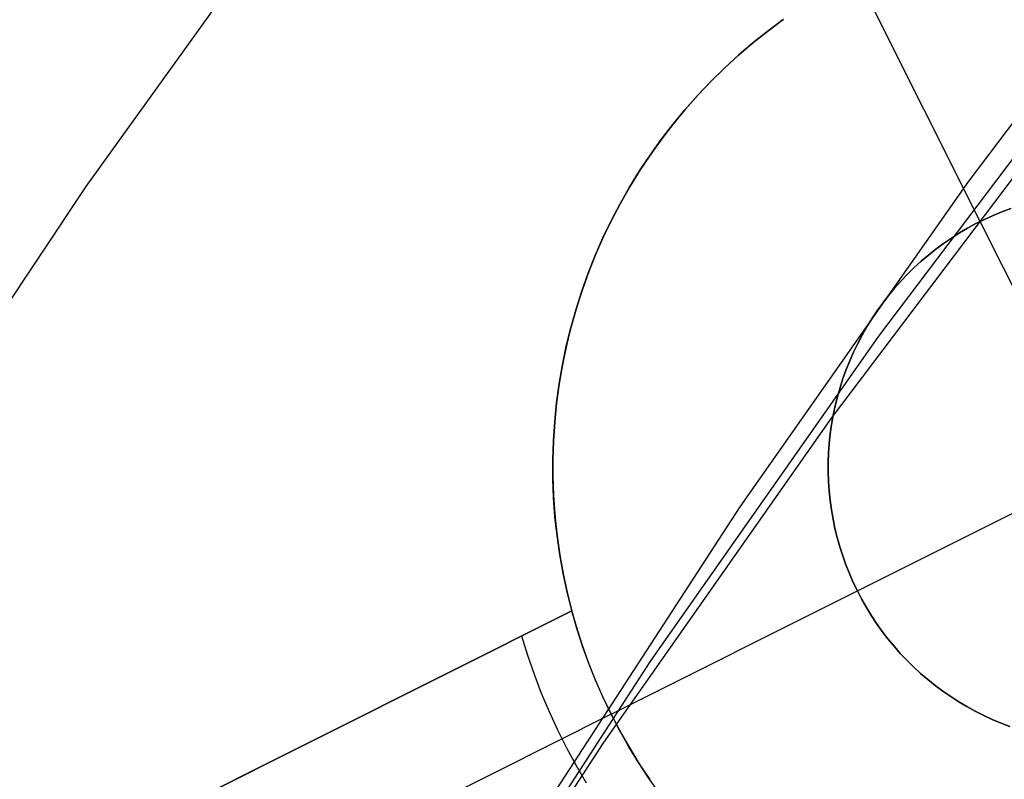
# Model space of a CAD drawing. Header units: millimetres. Extents: x 7986 to 9191, y -11326 to -10283.
# Tile 101 of 256: x 8539.25 to 8543.72, y -10634.63 to -10631.18. Entities that reach past the tile are written whole.
import ezdxf

# ---------------------------------------------------------------- set-up
doc = ezdxf.new("R2010")
doc.units = ezdxf.units.MM
doc.layers.add('color', color=7, linetype='Continuous')

msp = doc.modelspace()

# ---------------------------------------------------------------- linework, layer by layer
at = {"color": 7, "true_color": 0xffffff}
for p, q in [((8544.6406, -10630.4775, 37.1588), (8543.555, -10631.9145, 36.7462)), ((8543.1509, -10632.6145, 40.2473), (8544.2364, -10631.1775, 40.66)), ((8542.9364, -10632.986, 42.1052), (8544.022, -10631.549, 42.5179)), ((8543.555, -10631.9145, 36.7462), (8542.521, -10633.3886, 36.3321)), ((8542.1168, -10634.0886, 39.8333), (8543.1509, -10632.6145, 40.2473)), ((8541.9023, -10634.46, 41.6912), (8542.9364, -10632.986, 42.1052)), ((8542.521, -10633.3886, 36.3321), (8541.5396, -10634.898, 35.9171)), ((8541.1354, -10635.598, 39.4182), (8542.1168, -10634.0886, 39.8333)), ((8540.921, -10635.9694, 41.2761), (8541.9023, -10634.46, 41.6912))]:
    msp.add_line(p, q, dxfattribs=at)
at = {"layer": 'color', "color": 254, "true_color": 0xcad1ee}
for p, q in [((8539.5537, -10631.9348, 2.2594), (8540.752, -10630.2666, 2.2594)), ((8539.5537, -10631.9348, 2.2594), (8540.752, -10630.2666, 2.2594)), ((8539.5537, -10631.9348, 0.2594), (8540.752, -10630.2666, 0.2594)), ((8539.5537, -10631.9348, 1.2594), (8540.752, -10630.2666, 1.2594)), ((8539.5537, -10631.9348, 0.2594), (8540.752, -10630.2666, 0.2594)), ((8543.6111, -10632.0935, -6.2406), (8543.051, -10630.976, -6.2406)), ((8542.6477, -10631.2288, 2.2594), (8542.7173, -10631.1772, 2.2594)), ((8542.6477, -10631.2288, 2.2594), (8542.7173, -10631.1772, 2.2594)), ((8542.7173, -10631.1772, -1.9906), (8542.6477, -10631.2288, -1.9906)), ((8542.7187, -10631.1762, -6.2406), (8542.6493, -10631.2275, -6.2406)), ((8542.7187, -10631.1762, -6.2406), (8542.6493, -10631.2275, -6.2406)), ((8542.5799, -10631.2828, 2.2594), (8542.6477, -10631.2288, 2.2594)), ((8542.5799, -10631.2828, 2.2594), (8542.6477, -10631.2288, 2.2594)), ((8542.6477, -10631.2288, -1.9906), (8542.5799, -10631.2828, -1.9906)), ((8542.6493, -10631.2275, -6.2406), (8542.5818, -10631.2812, -6.2406)), ((8542.6493, -10631.2275, -6.2406), (8542.5818, -10631.2812, -6.2406)), ((8542.514, -10631.3391, 2.2594), (8542.5799, -10631.2828, 2.2594)), ((8542.514, -10631.3391, 2.2594), (8542.5799, -10631.2828, 2.2594)), ((8542.5799, -10631.2828, -1.9906), (8542.514, -10631.3391, -1.9906)), ((8542.5818, -10631.2812, -6.2406), (8542.5161, -10631.3373, -6.2406)), ((8542.5818, -10631.2812, -6.2406), (8542.5161, -10631.3373, -6.2406)), ((8542.4502, -10631.3976, 2.2594), (8542.514, -10631.3391, 2.2594)), ((8542.4502, -10631.3976, 2.2594), (8542.514, -10631.3391, 2.2594)), ((8542.514, -10631.3391, -1.9906), (8542.4502, -10631.3976, -1.9906)), ((8542.5161, -10631.3373, -6.2406), (8542.4524, -10631.3955, -6.2406)), ((8542.5161, -10631.3373, -6.2406), (8542.4524, -10631.3955, -6.2406)), ((8542.3883, -10631.4584, 2.2594), (8542.4502, -10631.3976, 2.2594)), ((8542.3883, -10631.4584, 2.2594), (8542.4502, -10631.3976, 2.2594)), ((8542.4502, -10631.3976, -1.9906), (8542.3883, -10631.4584, -1.9906)), ((8542.4524, -10631.3955, -6.2406), (8542.3908, -10631.4559, -6.2406)), ((8542.4524, -10631.3955, -6.2406), (8542.3908, -10631.4559, -6.2406)), ((8542.3287, -10631.5212, 2.2594), (8542.3883, -10631.4584, 2.2594)), ((8542.3287, -10631.5212, 2.2594), (8542.3883, -10631.4584, 2.2594)), ((8542.3883, -10631.4584, -1.9906), (8542.3287, -10631.5212, -1.9906)), ((8542.3908, -10631.4559, -6.2406), (8542.3313, -10631.5184, -6.2406)), ((8542.3908, -10631.4559, -6.2406), (8542.3313, -10631.5184, -6.2406)), ((8542.2712, -10631.5861, 2.2594), (8542.3287, -10631.5212, 2.2594)), ((8542.2712, -10631.5861, 2.2594), (8542.3287, -10631.5212, 2.2594)), ((8542.3287, -10631.5212, -1.9906), (8542.2712, -10631.5861, -1.9906)), ((8542.3313, -10631.5184, -6.2406), (8542.2739, -10631.5829, -6.2406)), ((8542.3313, -10631.5184, -6.2406), (8542.2739, -10631.5829, -6.2406)), ((8542.216, -10631.6529, 2.2594), (8542.2712, -10631.5861, 2.2594)), ((8542.216, -10631.6529, 2.2594), (8542.2712, -10631.5861, 2.2594)), ((8542.2712, -10631.5861, -1.9906), (8542.216, -10631.6529, -1.9906)), ((8542.2739, -10631.5829, -6.2406), (8542.2189, -10631.6494, -6.2406)), ((8542.2739, -10631.5829, -6.2406), (8542.2189, -10631.6494, -6.2406)), ((8542.1632, -10631.7216, 2.2594), (8542.216, -10631.6529, 2.2594)), ((8542.1632, -10631.7216, 2.2594), (8542.216, -10631.6529, 2.2594)), ((8542.216, -10631.6529, -1.9906), (8542.1632, -10631.7216, -1.9906)), ((8542.2189, -10631.6494, -6.2406), (8542.1661, -10631.7177, -6.2406)), ((8542.2189, -10631.6494, -6.2406), (8542.1661, -10631.7177, -6.2406)), ((8542.1128, -10631.7921, 2.2594), (8542.1632, -10631.7216, 2.2594)), ((8542.1128, -10631.7921, 2.2594), (8542.1632, -10631.7216, 2.2594)), ((8542.1632, -10631.7216, -1.9906), (8542.1128, -10631.7921, -1.9906)), ((8542.1661, -10631.7177, -6.2406), (8542.1158, -10631.7878, -6.2406)), ((8542.1661, -10631.7177, -6.2406), (8542.1158, -10631.7878, -6.2406)), ((8542.0648, -10631.8643, 2.2594), (8542.1128, -10631.7921, 2.2594)), ((8542.0648, -10631.8643, 2.2594), (8542.1128, -10631.7921, 2.2594)), ((8542.1128, -10631.7921, -1.9906), (8542.0648, -10631.8643, -1.9906)), ((8542.1158, -10631.7878, -6.2406), (8542.0679, -10631.8596, -6.2406)), ((8542.1158, -10631.7878, -6.2406), (8542.0679, -10631.8596, -6.2406)), ((8542.0679, -10631.8596, -6.2406), (8542.0225, -10631.933, -6.2406)), ((8542.0679, -10631.8596, -6.2406), (8542.0225, -10631.933, -6.2406)), ((8542.0194, -10631.9382, 2.2594), (8542.0648, -10631.8643, 2.2594)), ((8542.0194, -10631.9382, 2.2594), (8542.0648, -10631.8643, 2.2594)), ((8542.0648, -10631.8643, -1.9906), (8542.0194, -10631.9382, -1.9906)), ((8538.4137, -10633.6435, 2.2594), (8539.5537, -10631.9348, 2.2594)), ((8538.4137, -10633.6435, 2.2594), (8539.5537, -10631.9348, 2.2594)), ((8538.4137, -10633.6435, 0.2594), (8539.5537, -10631.9348, 0.2594)), ((8538.4137, -10633.6435, 1.2594), (8539.5537, -10631.9348, 1.2594)), ((8538.4137, -10633.6435, 0.2594), (8539.5537, -10631.9348, 0.2594)), ((8541.9766, -10632.0135, 2.2594), (8542.0194, -10631.9382, 2.2594)), ((8541.9766, -10632.0135, 2.2594), (8542.0194, -10631.9382, 2.2594)), ((8542.0194, -10631.9382, -1.9906), (8541.9766, -10632.0135, -1.9906)), ((8542.0225, -10631.933, -6.2406), (8541.9797, -10632.0079, -6.2406)), ((8542.0225, -10631.933, -6.2406), (8541.9797, -10632.0079, -6.2406)), ((8541.9364, -10632.0903, 2.2594), (8541.9766, -10632.0135, 2.2594)), ((8541.9364, -10632.0903, 2.2594), (8541.9766, -10632.0135, 2.2594)), ((8541.9766, -10632.0135, -1.9906), (8541.9364, -10632.0903, -1.9906)), ((8541.9797, -10632.0079, -6.2406), (8541.9394, -10632.0843, -6.2406)), ((8541.9797, -10632.0079, -6.2406), (8541.9394, -10632.0843, -6.2406)), ((8543.7095, -10632.0494, -1.2406), (8543.7499, -10632.0341, -1.2406)), ((8543.7095, -10632.0494, -1.2406), (8543.7499, -10632.0341, -1.2406)), ((8543.7499, -10632.0341, -6.2406), (8543.7095, -10632.0494, -6.2406)), ((8543.7095, -10632.0494, -3.7406), (8543.7499, -10632.0341, -3.7406)), ((8543.7499, -10632.0341, -6.2406), (8543.7095, -10632.0494, -6.2406)), ((8541.9394, -10632.0843, -6.2406), (8541.9019, -10632.162, -6.2406)), ((8541.9394, -10632.0843, -6.2406), (8541.9019, -10632.162, -6.2406)), ((8543.5919, -10632.1033, -1.2406), (8543.6304, -10632.084, -1.2406)), ((8543.5919, -10632.1033, -1.2406), (8543.6304, -10632.084, -1.2406)), ((8543.6304, -10632.084, -6.2406), (8543.5919, -10632.1033, -6.2406)), ((8543.5919, -10632.1033, -3.7406), (8543.6304, -10632.084, -3.7406)), ((8543.6304, -10632.084, -6.2406), (8543.5919, -10632.1033, -6.2406)), ((8543.6304, -10632.084, -1.2406), (8543.6697, -10632.066, -1.2406)), ((8543.6304, -10632.084, -1.2406), (8543.6697, -10632.066, -1.2406)), ((8543.6697, -10632.066, -6.2406), (8543.6304, -10632.084, -6.2406)), ((8543.6304, -10632.084, -3.7406), (8543.6697, -10632.066, -3.7406)), ((8543.6697, -10632.066, -6.2406), (8543.6304, -10632.084, -6.2406)), ((8543.6697, -10632.066, -1.2406), (8543.7095, -10632.0494, -1.2406)), ((8543.6697, -10632.066, -1.2406), (8543.7095, -10632.0494, -1.2406)), ((8543.7095, -10632.0494, -6.2406), (8543.6697, -10632.066, -6.2406)), ((8543.6697, -10632.066, -3.7406), (8543.7095, -10632.0494, -3.7406)), ((8543.7095, -10632.0494, -6.2406), (8543.6697, -10632.066, -6.2406)), ((8541.8989, -10632.1684, 2.2594), (8541.9364, -10632.0903, 2.2594)), ((8541.8989, -10632.1684, 2.2594), (8541.9364, -10632.0903, 2.2594)), ((8541.9364, -10632.0903, -1.9906), (8541.8989, -10632.1684, -1.9906)), ((8543.5168, -10632.1459, -1.2406), (8543.554, -10632.124, -1.2406)), ((8543.5168, -10632.1459, -1.2406), (8543.554, -10632.124, -1.2406)), ((8543.554, -10632.124, -6.2406), (8543.5168, -10632.1459, -6.2406)), ((8543.5168, -10632.1459, -3.7406), (8543.554, -10632.124, -3.7406)), ((8543.554, -10632.124, -6.2406), (8543.5168, -10632.1459, -6.2406)), ((8543.554, -10632.124, -1.2406), (8543.5919, -10632.1033, -1.2406)), ((8543.554, -10632.124, -1.2406), (8543.5919, -10632.1033, -1.2406)), ((8543.5919, -10632.1033, -6.2406), (8543.554, -10632.124, -6.2406)), ((8543.554, -10632.124, -3.7406), (8543.5919, -10632.1033, -3.7406)), ((8543.5919, -10632.1033, -6.2406), (8543.554, -10632.124, -6.2406)), ((8544.7312, -10634.3285, -1.2406), (8543.6111, -10632.0935, -1.2406)), ((8543.6111, -10632.0935, -1.2406), (8543.6111, -10632.0935, -6.2406)), ((8541.8641, -10632.2478, 2.2594), (8541.8989, -10632.1684, 2.2594)), ((8541.8641, -10632.2478, 2.2594), (8541.8989, -10632.1684, 2.2594)), ((8541.8989, -10632.1684, -1.9906), (8541.8641, -10632.2478, -1.9906)), ((8541.9019, -10632.162, -6.2406), (8541.867, -10632.2409, -6.2406)), ((8541.9019, -10632.162, -6.2406), (8541.867, -10632.2409, -6.2406)), ((8543.4449, -10632.1936, -1.2406), (8543.4805, -10632.1691, -1.2406)), ((8543.4449, -10632.1936, -1.2406), (8543.4805, -10632.1691, -1.2406)), ((8543.4805, -10632.1691, -6.2406), (8543.4449, -10632.1936, -6.2406)), ((8543.4449, -10632.1936, -3.7406), (8543.4805, -10632.1691, -3.7406)), ((8543.4805, -10632.1691, -6.2406), (8543.4449, -10632.1936, -6.2406)), ((8543.4805, -10632.1691, -1.2406), (8543.5168, -10632.1459, -1.2406)), ((8543.4805, -10632.1691, -1.2406), (8543.5168, -10632.1459, -1.2406)), ((8543.5168, -10632.1459, -6.2406), (8543.4805, -10632.1691, -6.2406)), ((8543.4805, -10632.1691, -3.7406), (8543.5168, -10632.1459, -3.7406)), ((8543.5168, -10632.1459, -6.2406), (8543.4805, -10632.1691, -6.2406)), ((8543.4102, -10632.2193, -1.2406), (8543.4449, -10632.1936, -1.2406)), ((8543.4102, -10632.2193, -1.2406), (8543.4449, -10632.1936, -1.2406)), ((8543.4449, -10632.1936, -6.2406), (8543.4102, -10632.2193, -6.2406)), ((8543.4102, -10632.2193, -3.7406), (8543.4449, -10632.1936, -3.7406)), ((8543.4449, -10632.1936, -6.2406), (8543.4102, -10632.2193, -6.2406)), ((8541.8321, -10632.3284, 2.2594), (8541.8641, -10632.2478, 2.2594)), ((8541.8321, -10632.3284, 2.2594), (8541.8641, -10632.2478, 2.2594)), ((8541.8641, -10632.2478, -1.9906), (8541.8321, -10632.3284, -1.9906)), ((8541.867, -10632.2409, -6.2406), (8541.8349, -10632.321, -6.2406)), ((8541.867, -10632.2409, -6.2406), (8541.8349, -10632.321, -6.2406)), ((8543.3436, -10632.2741, -1.2406), (8543.3764, -10632.2461, -1.2406)), ((8543.3436, -10632.2741, -1.2406), (8543.3764, -10632.2461, -1.2406)), ((8543.3764, -10632.2461, -6.2406), (8543.3436, -10632.2741, -6.2406)), ((8543.3436, -10632.2741, -3.7406), (8543.3764, -10632.2461, -3.7406)), ((8543.3764, -10632.2461, -6.2406), (8543.3436, -10632.2741, -6.2406)), ((8543.3764, -10632.2461, -1.2406), (8543.4102, -10632.2193, -1.2406)), ((8543.3764, -10632.2461, -1.2406), (8543.4102, -10632.2193, -1.2406)), ((8543.4102, -10632.2193, -6.2406), (8543.3764, -10632.2461, -6.2406)), ((8543.3764, -10632.2461, -3.7406), (8543.4102, -10632.2193, -3.7406)), ((8543.4102, -10632.2193, -6.2406), (8543.3764, -10632.2461, -6.2406)), ((8543.2809, -10632.3334, -1.2406), (8543.3118, -10632.3032, -1.2406)), ((8543.2809, -10632.3334, -1.2406), (8543.3118, -10632.3032, -1.2406)), ((8543.3118, -10632.3032, -6.2406), (8543.2809, -10632.3334, -6.2406)), ((8543.2809, -10632.3334, -3.7406), (8543.3118, -10632.3032, -3.7406)), ((8543.3118, -10632.3032, -6.2406), (8543.2809, -10632.3334, -6.2406)), ((8543.3118, -10632.3032, -1.2406), (8543.3436, -10632.2741, -1.2406)), ((8543.3118, -10632.3032, -1.2406), (8543.3436, -10632.2741, -1.2406)), ((8543.3436, -10632.2741, -6.2406), (8543.3118, -10632.3032, -6.2406)), ((8543.3118, -10632.3032, -3.7406), (8543.3436, -10632.2741, -3.7406)), ((8543.3436, -10632.2741, -6.2406), (8543.3118, -10632.3032, -6.2406)), ((8541.8029, -10632.41, 2.2594), (8541.8321, -10632.3284, 2.2594)), ((8541.8029, -10632.41, 2.2594), (8541.8321, -10632.3284, 2.2594)), ((8541.8321, -10632.3284, -1.9906), (8541.8029, -10632.41, -1.9906)), ((8541.8349, -10632.321, -6.2406), (8541.8056, -10632.4022, -6.2406)), ((8541.8349, -10632.321, -6.2406), (8541.8056, -10632.4022, -6.2406)), ((8543.2512, -10632.3647, -1.2406), (8543.2809, -10632.3334, -1.2406)), ((8543.2512, -10632.3647, -1.2406), (8543.2809, -10632.3334, -1.2406)), ((8543.2809, -10632.3334, -6.2406), (8543.2512, -10632.3647, -6.2406)), ((8543.2512, -10632.3647, -3.7406), (8543.2809, -10632.3334, -3.7406)), ((8543.2809, -10632.3334, -6.2406), (8543.2512, -10632.3647, -6.2406)), ((8543.195, -10632.4302, -1.2406), (8543.2225, -10632.397, -1.2406)), ((8543.195, -10632.4302, -1.2406), (8543.2225, -10632.397, -1.2406)), ((8543.2225, -10632.397, -6.2406), (8543.195, -10632.4302, -6.2406)), ((8543.195, -10632.4302, -3.7406), (8543.2225, -10632.397, -3.7406)), ((8543.2225, -10632.397, -6.2406), (8543.195, -10632.4302, -6.2406)), ((8543.2225, -10632.397, -1.2406), (8543.2512, -10632.3647, -1.2406)), ((8543.2225, -10632.397, -1.2406), (8543.2512, -10632.3647, -1.2406)), ((8543.2512, -10632.3647, -6.2406), (8543.2225, -10632.397, -6.2406)), ((8543.2225, -10632.397, -3.7406), (8543.2512, -10632.3647, -3.7406)), ((8543.2512, -10632.3647, -6.2406), (8543.2225, -10632.397, -6.2406)), ((8541.7766, -10632.4925, 2.2594), (8541.8029, -10632.41, 2.2594)), ((8541.7766, -10632.4925, 2.2594), (8541.8029, -10632.41, 2.2594)), ((8541.8029, -10632.41, -1.9906), (8541.7766, -10632.4925, -1.9906)), ((8541.8056, -10632.4022, -6.2406), (8541.7791, -10632.4843, -6.2406)), ((8541.8056, -10632.4022, -6.2406), (8541.7791, -10632.4843, -6.2406)), ((8543.1686, -10632.4643, -1.2406), (8543.195, -10632.4302, -1.2406)), ((8543.1686, -10632.4643, -1.2406), (8543.195, -10632.4302, -1.2406)), ((8543.195, -10632.4302, -6.2406), (8543.1686, -10632.4643, -6.2406)), ((8543.1686, -10632.4643, -3.7406), (8543.195, -10632.4302, -3.7406)), ((8543.195, -10632.4302, -6.2406), (8543.1686, -10632.4643, -6.2406)), ((8541.7791, -10632.4843, -6.2406), (8541.7554, -10632.5673, -6.2406)), ((8541.7791, -10632.4843, -6.2406), (8541.7554, -10632.5673, -6.2406)), ((8543.1435, -10632.4994, -1.2406), (8543.1686, -10632.4643, -1.2406)), ((8543.1435, -10632.4994, -1.2406), (8543.1686, -10632.4643, -1.2406)), ((8543.1686, -10632.4643, -6.2406), (8543.1435, -10632.4994, -6.2406)), ((8543.1435, -10632.4994, -3.7406), (8543.1686, -10632.4643, -3.7406)), ((8543.1686, -10632.4643, -6.2406), (8543.1435, -10632.4994, -6.2406)), ((8541.7531, -10632.576, 2.2594), (8541.7766, -10632.4925, 2.2594)), ((8541.7531, -10632.576, 2.2594), (8541.7766, -10632.4925, 2.2594)), ((8541.7766, -10632.4925, -1.9906), (8541.7531, -10632.576, -1.9906)), ((8543.1195, -10632.5353, -1.2406), (8543.1435, -10632.4994, -1.2406)), ((8543.1195, -10632.5353, -1.2406), (8543.1435, -10632.4994, -1.2406)), ((8543.1435, -10632.4994, -6.2406), (8543.1195, -10632.5353, -6.2406)), ((8543.1195, -10632.5353, -3.7406), (8543.1435, -10632.4994, -3.7406)), ((8543.1435, -10632.4994, -6.2406), (8543.1195, -10632.5353, -6.2406)), ((8541.7326, -10632.6602, 2.2594), (8541.7531, -10632.576, 2.2594)), ((8541.7326, -10632.6602, 2.2594), (8541.7531, -10632.576, 2.2594)), ((8541.7531, -10632.576, -1.9906), (8541.7326, -10632.6602, -1.9906)), ((8541.7554, -10632.5673, -6.2406), (8541.7346, -10632.6511, -6.2406)), ((8541.7554, -10632.5673, -6.2406), (8541.7346, -10632.6511, -6.2406)), ((8543.0754, -10632.6094, -1.2406), (8543.0968, -10632.572, -1.2406)), ((8543.0754, -10632.6094, -1.2406), (8543.0968, -10632.572, -1.2406)), ((8543.0968, -10632.572, -6.2406), (8543.0754, -10632.6094, -6.2406)), ((8543.0754, -10632.6094, -3.7406), (8543.0968, -10632.572, -3.7406)), ((8543.0968, -10632.572, -6.2406), (8543.0754, -10632.6094, -6.2406)), ((8543.0968, -10632.572, -1.2406), (8543.1195, -10632.5353, -1.2406)), ((8543.0968, -10632.572, -1.2406), (8543.1195, -10632.5353, -1.2406)), ((8543.1195, -10632.5353, -6.2406), (8543.0968, -10632.572, -6.2406)), ((8543.0968, -10632.572, -3.7406), (8543.1195, -10632.5353, -3.7406)), ((8543.1195, -10632.5353, -6.2406), (8543.0968, -10632.572, -6.2406)), ((8543.0553, -10632.6476, -1.2406), (8543.0754, -10632.6094, -1.2406)), ((8543.0553, -10632.6476, -1.2406), (8543.0754, -10632.6094, -1.2406)), ((8543.0754, -10632.6094, -6.2406), (8543.0553, -10632.6476, -6.2406)), ((8543.0553, -10632.6476, -3.7406), (8543.0754, -10632.6094, -3.7406)), ((8543.0754, -10632.6094, -6.2406), (8543.0553, -10632.6476, -6.2406)), ((8541.7149, -10632.745, 2.2594), (8541.7326, -10632.6602, 2.2594)), ((8541.7149, -10632.745, 2.2594), (8541.7326, -10632.6602, 2.2594)), ((8541.7326, -10632.6602, -1.9906), (8541.7149, -10632.745, -1.9906)), ((8541.7346, -10632.6511, -6.2406), (8541.7168, -10632.7355, -6.2406)), ((8541.7346, -10632.6511, -6.2406), (8541.7168, -10632.7355, -6.2406)), ((8543.0365, -10632.6865, -1.2406), (8543.0553, -10632.6476, -1.2406)), ((8543.0365, -10632.6865, -1.2406), (8543.0553, -10632.6476, -1.2406)), ((8543.0553, -10632.6476, -6.2406), (8543.0365, -10632.6865, -6.2406)), ((8543.0365, -10632.6865, -3.7406), (8543.0553, -10632.6476, -3.7406)), ((8543.0553, -10632.6476, -6.2406), (8543.0365, -10632.6865, -6.2406)), ((8543.0536, -10633.771, -1.2406), (8545.2886, -10632.6509, -1.2406)), ((8543.0191, -10632.7259, -1.2406), (8543.0365, -10632.6865, -1.2406)), ((8543.0191, -10632.7259, -1.2406), (8543.0365, -10632.6865, -1.2406)), ((8543.0365, -10632.6865, -6.2406), (8543.0191, -10632.7259, -6.2406)), ((8543.0191, -10632.7259, -3.7406), (8543.0365, -10632.6865, -3.7406)), ((8543.0365, -10632.6865, -6.2406), (8543.0191, -10632.7259, -6.2406)), ((8541.7003, -10632.8304, 2.2594), (8541.7149, -10632.745, 2.2594)), ((8541.7003, -10632.8304, 2.2594), (8541.7149, -10632.745, 2.2594)), ((8541.7149, -10632.745, -1.9906), (8541.7003, -10632.8304, -1.9906)), ((8541.7168, -10632.7355, -6.2406), (8541.7018, -10632.8205, -6.2406)), ((8541.7168, -10632.7355, -6.2406), (8541.7018, -10632.8205, -6.2406)), ((8543.003, -10632.766, -1.2406), (8543.0191, -10632.7259, -1.2406)), ((8543.003, -10632.766, -1.2406), (8543.0191, -10632.7259, -1.2406)), ((8543.0191, -10632.7259, -6.2406), (8543.003, -10632.766, -6.2406)), ((8543.003, -10632.766, -3.7406), (8543.0191, -10632.7259, -3.7406)), ((8543.0191, -10632.7259, -6.2406), (8543.003, -10632.766, -6.2406)), ((8542.9884, -10632.8066, -1.2406), (8543.003, -10632.766, -1.2406)), ((8542.9884, -10632.8066, -1.2406), (8543.003, -10632.766, -1.2406)), ((8543.003, -10632.766, -6.2406), (8542.9884, -10632.8066, -6.2406)), ((8542.9884, -10632.8066, -3.7406), (8543.003, -10632.766, -3.7406)), ((8543.003, -10632.766, -6.2406), (8542.9884, -10632.8066, -6.2406)), ((8541.6886, -10632.9163, 2.2594), (8541.7003, -10632.8304, 2.2594)), ((8541.6886, -10632.9163, 2.2594), (8541.7003, -10632.8304, 2.2594)), ((8541.7003, -10632.8304, -1.9906), (8541.6886, -10632.9163, -1.9906)), ((8541.7018, -10632.8205, -6.2406), (8541.6898, -10632.906, -6.2406)), ((8541.7018, -10632.8205, -6.2406), (8541.6898, -10632.906, -6.2406)), ((8542.9751, -10632.8477, -1.2406), (8542.9884, -10632.8066, -1.2406)), ((8542.9751, -10632.8477, -1.2406), (8542.9884, -10632.8066, -1.2406)), ((8542.9884, -10632.8066, -6.2406), (8542.9751, -10632.8477, -6.2406)), ((8542.9751, -10632.8477, -3.7406), (8542.9884, -10632.8066, -3.7406)), ((8542.9884, -10632.8066, -6.2406), (8542.9751, -10632.8477, -6.2406)), ((8542.9529, -10632.931, -1.2406), (8542.9633, -10632.8891, -1.2406)), ((8542.9529, -10632.931, -1.2406), (8542.9633, -10632.8891, -1.2406)), ((8542.9633, -10632.8891, -6.2406), (8542.9529, -10632.931, -6.2406)), ((8542.9529, -10632.931, -3.7406), (8542.9633, -10632.8891, -3.7406)), ((8542.9633, -10632.8891, -6.2406), (8542.9529, -10632.931, -6.2406)), ((8542.9633, -10632.8891, -1.2406), (8542.9751, -10632.8477, -1.2406)), ((8542.9633, -10632.8891, -1.2406), (8542.9751, -10632.8477, -1.2406)), ((8542.9751, -10632.8477, -6.2406), (8542.9633, -10632.8891, -6.2406)), ((8542.9633, -10632.8891, -3.7406), (8542.9751, -10632.8477, -3.7406)), ((8542.9751, -10632.8477, -6.2406), (8542.9633, -10632.8891, -6.2406)), ((8541.6798, -10633.0026, 2.2594), (8541.6886, -10632.9163, 2.2594)), ((8541.6798, -10633.0026, 2.2594), (8541.6886, -10632.9163, 2.2594)), ((8541.6886, -10632.9163, -1.9906), (8541.6798, -10633.0026, -1.9906)), ((8541.6898, -10632.906, -6.2406), (8541.6808, -10632.9918, -6.2406)), ((8541.6898, -10632.906, -6.2406), (8541.6808, -10632.9918, -6.2406)), ((8542.9439, -10632.9732, -1.2406), (8542.9529, -10632.931, -1.2406)), ((8542.9439, -10632.9732, -1.2406), (8542.9529, -10632.931, -1.2406)), ((8542.9529, -10632.931, -6.2406), (8542.9439, -10632.9732, -6.2406)), ((8542.9439, -10632.9732, -3.7406), (8542.9529, -10632.931, -3.7406)), ((8542.9529, -10632.931, -6.2406), (8542.9439, -10632.9732, -6.2406)), ((8542.9365, -10633.0157, -1.2406), (8542.9439, -10632.9732, -1.2406)), ((8542.9365, -10633.0157, -1.2406), (8542.9439, -10632.9732, -1.2406)), ((8542.9439, -10632.9732, -6.2406), (8542.9365, -10633.0157, -6.2406)), ((8542.9365, -10633.0157, -3.7406), (8542.9439, -10632.9732, -3.7406)), ((8542.9439, -10632.9732, -6.2406), (8542.9365, -10633.0157, -6.2406)), ((8541.6741, -10633.089, 2.2594), (8541.6798, -10633.0026, 2.2594)), ((8541.6741, -10633.089, 2.2594), (8541.6798, -10633.0026, 2.2594)), ((8541.6798, -10633.0026, -1.9906), (8541.6741, -10633.089, -1.9906)), ((8541.6808, -10632.9918, -6.2406), (8541.6747, -10633.0779, -6.2406)), ((8541.6808, -10632.9918, -6.2406), (8541.6747, -10633.0779, -6.2406)), ((8542.9305, -10633.0585, -1.2406), (8542.9365, -10633.0157, -1.2406)), ((8542.9305, -10633.0585, -1.2406), (8542.9365, -10633.0157, -1.2406)), ((8542.9365, -10633.0157, -6.2406), (8542.9305, -10633.0585, -6.2406)), ((8542.9305, -10633.0585, -3.7406), (8542.9365, -10633.0157, -3.7406)), ((8542.9365, -10633.0157, -6.2406), (8542.9305, -10633.0585, -6.2406)), ((8542.9259, -10633.1014, -1.2406), (8542.9305, -10633.0585, -1.2406)), ((8542.9259, -10633.1014, -1.2406), (8542.9305, -10633.0585, -1.2406)), ((8542.9305, -10633.0585, -6.2406), (8542.9259, -10633.1014, -6.2406)), ((8542.9259, -10633.1014, -3.7406), (8542.9305, -10633.0585, -3.7406)), ((8542.9305, -10633.0585, -6.2406), (8542.9259, -10633.1014, -6.2406)), ((8541.6714, -10633.1757, 2.2594), (8541.6741, -10633.089, 2.2594)), ((8541.6714, -10633.1757, 2.2594), (8541.6741, -10633.089, 2.2594)), ((8541.6741, -10633.089, -1.9906), (8541.6714, -10633.1757, -1.9906)), ((8541.6747, -10633.0779, -6.2406), (8541.6716, -10633.1641, -6.2406)), ((8541.6747, -10633.0779, -6.2406), (8541.6716, -10633.1641, -6.2406)), ((8542.9229, -10633.1444, -1.2406), (8542.9259, -10633.1014, -1.2406)), ((8542.9229, -10633.1444, -1.2406), (8542.9259, -10633.1014, -1.2406)), ((8542.9259, -10633.1014, -6.2406), (8542.9229, -10633.1444, -6.2406)), ((8542.9229, -10633.1444, -3.7406), (8542.9259, -10633.1014, -3.7406)), ((8542.9259, -10633.1014, -6.2406), (8542.9229, -10633.1444, -6.2406)), ((8542.9213, -10633.1876, -1.2406), (8542.9229, -10633.1444, -1.2406)), ((8542.9213, -10633.1876, -1.2406), (8542.9229, -10633.1444, -1.2406)), ((8542.9229, -10633.1444, -6.2406), (8542.9213, -10633.1876, -6.2406)), ((8542.9213, -10633.1876, -3.7406), (8542.9229, -10633.1444, -3.7406)), ((8542.9229, -10633.1444, -6.2406), (8542.9213, -10633.1876, -6.2406)), ((8541.6716, -10633.1641, -6.2406), (8541.6714, -10633.2504, -6.2406)), ((8541.6716, -10633.1641, -6.2406), (8541.6714, -10633.2504, -6.2406)), ((8541.6717, -10633.2623, 2.2594), (8541.6714, -10633.1757, 2.2594)), ((8541.6717, -10633.2623, 2.2594), (8541.6714, -10633.1757, 2.2594)), ((8541.6714, -10633.1757, -1.9906), (8541.6717, -10633.2623, -1.9906)), ((8542.9213, -10633.2307, -1.2406), (8542.9213, -10633.1876, -1.2406)), ((8542.9213, -10633.2307, -1.2406), (8542.9213, -10633.1876, -1.2406)), ((8542.9213, -10633.1876, -6.2406), (8542.9213, -10633.2307, -6.2406)), ((8542.9213, -10633.2307, -3.7406), (8542.9213, -10633.1876, -3.7406)), ((8542.9213, -10633.1876, -6.2406), (8542.9213, -10633.2307, -6.2406)), ((8542.9227, -10633.2738, -1.2406), (8542.9213, -10633.2307, -1.2406)), ((8542.9227, -10633.2738, -1.2406), (8542.9213, -10633.2307, -1.2406)), ((8542.9213, -10633.2307, -6.2406), (8542.9227, -10633.2738, -6.2406)), ((8542.9227, -10633.2738, -3.7406), (8542.9213, -10633.2307, -3.7406)), ((8542.9213, -10633.2307, -6.2406), (8542.9227, -10633.2738, -6.2406)), ((8541.6714, -10633.2504, -6.2406), (8541.6743, -10633.3367, -6.2406)), ((8541.6714, -10633.2504, -6.2406), (8541.6743, -10633.3367, -6.2406)), ((8541.6749, -10633.3489, 2.2594), (8541.6717, -10633.2623, 2.2594)), ((8541.6749, -10633.3489, 2.2594), (8541.6717, -10633.2623, 2.2594)), ((8541.6717, -10633.2623, -1.9906), (8541.6749, -10633.3489, -1.9906)), ((8542.9256, -10633.3169, -1.2406), (8542.9227, -10633.2738, -1.2406)), ((8542.9256, -10633.3169, -1.2406), (8542.9227, -10633.2738, -1.2406)), ((8542.9227, -10633.2738, -6.2406), (8542.9256, -10633.3169, -6.2406)), ((8542.9256, -10633.3169, -3.7406), (8542.9227, -10633.2738, -3.7406)), ((8542.9227, -10633.2738, -6.2406), (8542.9256, -10633.3169, -6.2406)), ((8542.93, -10633.3598, -1.2406), (8542.9256, -10633.3169, -1.2406)), ((8542.93, -10633.3598, -1.2406), (8542.9256, -10633.3169, -1.2406)), ((8542.9256, -10633.3169, -6.2406), (8542.93, -10633.3598, -6.2406)), ((8542.93, -10633.3598, -3.7406), (8542.9256, -10633.3169, -3.7406)), ((8542.9256, -10633.3169, -6.2406), (8542.93, -10633.3598, -6.2406)), ((8541.6743, -10633.3367, -6.2406), (8541.6801, -10633.4228, -6.2406)), ((8541.6743, -10633.3367, -6.2406), (8541.6801, -10633.4228, -6.2406)), ((8541.6812, -10633.4354, 2.2594), (8541.6749, -10633.3489, 2.2594)), ((8541.6812, -10633.4354, 2.2594), (8541.6749, -10633.3489, 2.2594)), ((8541.6749, -10633.3489, -1.9906), (8541.6812, -10633.4354, -1.9906)), ((8542.9359, -10633.4026, -1.2406), (8542.93, -10633.3598, -1.2406)), ((8542.9359, -10633.4026, -1.2406), (8542.93, -10633.3598, -1.2406)), ((8542.93, -10633.3598, -6.2406), (8542.9359, -10633.4026, -6.2406)), ((8542.9359, -10633.4026, -3.7406), (8542.93, -10633.3598, -3.7406)), ((8542.93, -10633.3598, -6.2406), (8542.9359, -10633.4026, -6.2406)), ((8541.6801, -10633.4228, -6.2406), (8541.6889, -10633.5087, -6.2406)), ((8541.6801, -10633.4228, -6.2406), (8541.6889, -10633.5087, -6.2406)), ((8542.9432, -10633.4451, -1.2406), (8542.9359, -10633.4026, -1.2406)), ((8542.9432, -10633.4451, -1.2406), (8542.9359, -10633.4026, -1.2406)), ((8542.9359, -10633.4026, -6.2406), (8542.9432, -10633.4451, -6.2406)), ((8542.9432, -10633.4451, -3.7406), (8542.9359, -10633.4026, -3.7406)), ((8542.9359, -10633.4026, -6.2406), (8542.9432, -10633.4451, -6.2406)), ((8541.6905, -10633.5215, 2.2594), (8541.6812, -10633.4354, 2.2594)), ((8541.6905, -10633.5215, 2.2594), (8541.6812, -10633.4354, 2.2594)), ((8541.6812, -10633.4354, -1.9906), (8541.6905, -10633.5215, -1.9906)), ((8542.9521, -10633.4873, -1.2406), (8542.9432, -10633.4451, -1.2406)), ((8542.9521, -10633.4873, -1.2406), (8542.9432, -10633.4451, -1.2406)), ((8542.9432, -10633.4451, -6.2406), (8542.9521, -10633.4873, -6.2406)), ((8542.9521, -10633.4873, -3.7406), (8542.9432, -10633.4451, -3.7406)), ((8542.9432, -10633.4451, -6.2406), (8542.9521, -10633.4873, -6.2406)), ((8541.6889, -10633.5087, -6.2406), (8541.7007, -10633.5942, -6.2406)), ((8541.6889, -10633.5087, -6.2406), (8541.7007, -10633.5942, -6.2406)), ((8542.9623, -10633.5292, -1.2406), (8542.9521, -10633.4873, -1.2406)), ((8542.9623, -10633.5292, -1.2406), (8542.9521, -10633.4873, -1.2406)), ((8542.9521, -10633.4873, -6.2406), (8542.9623, -10633.5292, -6.2406)), ((8542.9623, -10633.5292, -3.7406), (8542.9521, -10633.4873, -3.7406)), ((8542.9521, -10633.4873, -6.2406), (8542.9623, -10633.5292, -6.2406)), ((8541.7027, -10633.6073, 2.2594), (8541.6905, -10633.5215, 2.2594)), ((8541.7027, -10633.6073, 2.2594), (8541.6905, -10633.5215, 2.2594)), ((8541.6905, -10633.5215, -1.9906), (8541.7027, -10633.6073, -1.9906)), ((8542.974, -10633.5708, -1.2406), (8542.9623, -10633.5292, -1.2406)), ((8542.974, -10633.5708, -1.2406), (8542.9623, -10633.5292, -1.2406)), ((8542.9623, -10633.5292, -6.2406), (8542.974, -10633.5708, -6.2406)), ((8542.974, -10633.5708, -3.7406), (8542.9623, -10633.5292, -3.7406)), ((8542.9623, -10633.5292, -6.2406), (8542.974, -10633.5708, -6.2406)), ((8541.7007, -10633.5942, -6.2406), (8541.7154, -10633.6792, -6.2406)), ((8541.7007, -10633.5942, -6.2406), (8541.7154, -10633.6792, -6.2406)), ((8542.9872, -10633.6119, -1.2406), (8542.974, -10633.5708, -1.2406)), ((8542.9872, -10633.6119, -1.2406), (8542.974, -10633.5708, -1.2406)), ((8542.974, -10633.5708, -6.2406), (8542.9872, -10633.6119, -6.2406)), ((8542.9872, -10633.6119, -3.7406), (8542.974, -10633.5708, -3.7406)), ((8542.974, -10633.5708, -6.2406), (8542.9872, -10633.6119, -6.2406)), ((8541.718, -10633.6927, 2.2594), (8541.7027, -10633.6073, 2.2594)), ((8541.718, -10633.6927, 2.2594), (8541.7027, -10633.6073, 2.2594)), ((8541.7027, -10633.6073, -1.9906), (8541.718, -10633.6927, -1.9906)), ((8543.0017, -10633.6525, -1.2406), (8542.9872, -10633.6119, -1.2406)), ((8543.0017, -10633.6525, -1.2406), (8542.9872, -10633.6119, -1.2406)), ((8542.9872, -10633.6119, -6.2406), (8543.0017, -10633.6525, -6.2406)), ((8543.0017, -10633.6525, -3.7406), (8542.9872, -10633.6119, -3.7406)), ((8542.9872, -10633.6119, -6.2406), (8543.0017, -10633.6525, -6.2406)), ((8541.7154, -10633.6792, -6.2406), (8541.733, -10633.7637, -6.2406)), ((8541.7154, -10633.6792, -6.2406), (8541.733, -10633.7637, -6.2406)), ((8541.7361, -10633.7774, 2.2594), (8541.718, -10633.6927, 2.2594)), ((8541.7361, -10633.7774, 2.2594), (8541.718, -10633.6927, 2.2594)), ((8541.718, -10633.6927, -1.9906), (8541.7361, -10633.7774, -1.9906)), ((8543.0176, -10633.6926, -1.2406), (8543.0017, -10633.6525, -1.2406)), ((8543.0176, -10633.6926, -1.2406), (8543.0017, -10633.6525, -1.2406)), ((8543.0017, -10633.6525, -6.2406), (8543.0176, -10633.6926, -6.2406)), ((8543.0176, -10633.6926, -3.7406), (8543.0017, -10633.6525, -3.7406)), ((8543.0017, -10633.6525, -6.2406), (8543.0176, -10633.6926, -6.2406)), ((8543.035, -10633.7321, -1.2406), (8543.0176, -10633.6926, -1.2406)), ((8543.035, -10633.7321, -1.2406), (8543.0176, -10633.6926, -1.2406)), ((8543.0176, -10633.6926, -6.2406), (8543.035, -10633.7321, -6.2406)), ((8543.035, -10633.7321, -3.7406), (8543.0176, -10633.6926, -3.7406)), ((8543.0176, -10633.6926, -6.2406), (8543.035, -10633.7321, -6.2406)), ((8543.0536, -10633.771, -1.2406), (8543.035, -10633.7321, -1.2406)), ((8543.0536, -10633.771, -1.2406), (8543.035, -10633.7321, -1.2406)), ((8543.035, -10633.7321, -6.2406), (8543.0536, -10633.771, -6.2406)), ((8543.0536, -10633.771, -3.7406), (8543.035, -10633.7321, -3.7406)), ((8543.035, -10633.7321, -6.2406), (8543.0536, -10633.771, -6.2406)), ((8541.733, -10633.7637, -6.2406), (8541.7535, -10633.8475, -6.2406)), ((8541.733, -10633.7637, -6.2406), (8541.7535, -10633.8475, -6.2406)), ((8541.7572, -10633.8615, 2.2594), (8541.7361, -10633.7774, 2.2594)), ((8541.7572, -10633.8615, 2.2594), (8541.7361, -10633.7774, 2.2594)), ((8541.7361, -10633.7774, -1.9906), (8541.7572, -10633.8615, -1.9906)), ((8541.9361, -10634.3311, -6.2406), (8543.0536, -10633.771, -6.2406)), ((8543.0736, -10633.8093, -1.2406), (8543.0536, -10633.771, -1.2406)), ((8543.0536, -10633.771, -1.2406), (8543.0536, -10633.771, -6.2406)), ((8543.0536, -10633.771, -6.2406), (8543.0736, -10633.8093, -6.2406)), ((8543.0736, -10633.8093, -1.2406), (8543.0536, -10633.771, -1.2406)), ((8543.0536, -10633.771, -6.2406), (8543.0736, -10633.8093, -6.2406)), ((8543.0536, -10633.771, -1.2406), (8543.0536, -10633.771, -6.2406)), ((8543.0736, -10633.8093, -3.7406), (8543.0536, -10633.771, -3.7406)), ((8543.0949, -10633.8468, -1.2406), (8543.0736, -10633.8093, -1.2406)), ((8543.0736, -10633.8093, -6.2406), (8543.0949, -10633.8468, -6.2406)), ((8543.0949, -10633.8468, -1.2406), (8543.0736, -10633.8093, -1.2406)), ((8543.0736, -10633.8093, -6.2406), (8543.0949, -10633.8468, -6.2406)), ((8543.0949, -10633.8468, -3.7406), (8543.0736, -10633.8093, -3.7406)), ((8539.4995, -10634.993, 0.7594), (8541.7572, -10633.8615, -3.5707)), ((8541.7572, -10633.8615, 2.2594), (8539.4995, -10634.993, 2.2594)), ((8539.4995, -10634.993, 0.7594), (8541.7572, -10633.8615, -3.5707)), ((8541.7572, -10633.8615, 2.2594), (8539.4995, -10634.993, 2.2594)), ((8540.2339, -10634.6249, -0.6557), (8541.7572, -10633.8615, -0.6557)), ((8541.7535, -10633.8475, -6.2406), (8541.7769, -10633.9306, -6.2406)), ((8541.7535, -10633.8475, -6.2406), (8541.7769, -10633.9306, -6.2406)), ((8541.7804, -10633.9421, -3.5707), (8541.7572, -10633.8615, -3.5707)), ((8541.7572, -10633.8615, -3.5707), (8541.7572, -10633.8615, 2.2594)), ((8541.7804, -10633.9421, -3.5707), (8541.7572, -10633.8615, -3.5707)), ((8541.7572, -10633.8615, -3.5707), (8541.7572, -10633.8615, 2.2594)), ((8543.1175, -10633.8836, -1.2406), (8543.0949, -10633.8468, -1.2406)), ((8543.0949, -10633.8468, -6.2406), (8543.1175, -10633.8836, -6.2406)), ((8543.1175, -10633.8836, -1.2406), (8543.0949, -10633.8468, -1.2406)), ((8543.0949, -10633.8468, -6.2406), (8543.1175, -10633.8836, -6.2406)), ((8543.1175, -10633.8836, -3.7406), (8543.0949, -10633.8468, -3.7406)), ((8543.1413, -10633.9195, -1.2406), (8543.1175, -10633.8836, -1.2406)), ((8543.1175, -10633.8836, -6.2406), (8543.1413, -10633.9195, -6.2406)), ((8543.1413, -10633.9195, -1.2406), (8543.1175, -10633.8836, -1.2406)), ((8543.1175, -10633.8836, -6.2406), (8543.1413, -10633.9195, -6.2406)), ((8543.1413, -10633.9195, -3.7406), (8543.1175, -10633.8836, -3.7406)), ((8541.7769, -10633.9306, -6.2406), (8541.8032, -10634.0128, -6.2406)), ((8541.7769, -10633.9306, -6.2406), (8541.8032, -10634.0128, -6.2406)), ((8541.8063, -10634.0219, -3.5707), (8541.7804, -10633.9421, -3.5707)), ((8541.8063, -10634.0219, -3.5707), (8541.7804, -10633.9421, -3.5707)), ((8543.1664, -10633.9547, -1.2406), (8543.1413, -10633.9195, -1.2406)), ((8543.1413, -10633.9195, -6.2406), (8543.1664, -10633.9547, -6.2406)), ((8543.1664, -10633.9547, -1.2406), (8543.1413, -10633.9195, -1.2406)), ((8543.1413, -10633.9195, -6.2406), (8543.1664, -10633.9547, -6.2406)), ((8543.1664, -10633.9547, -3.7406), (8543.1413, -10633.9195, -3.7406)), ((8543.1927, -10633.9889, -1.2406), (8543.1664, -10633.9547, -1.2406)), ((8543.1664, -10633.9547, -6.2406), (8543.1927, -10633.9889, -6.2406)), ((8543.1927, -10633.9889, -1.2406), (8543.1664, -10633.9547, -1.2406)), ((8543.1664, -10633.9547, -6.2406), (8543.1927, -10633.9889, -6.2406)), ((8543.1927, -10633.9889, -3.7406), (8543.1664, -10633.9547, -3.7406)), ((8541.5295, -10633.9756, -3.1377), (8541.5564, -10634.063, -3.1377)), ((8543.2201, -10634.0222, -1.2406), (8543.1927, -10633.9889, -1.2406)), ((8543.1927, -10633.9889, -6.2406), (8543.2201, -10634.0222, -6.2406)), ((8543.2201, -10634.0222, -1.2406), (8543.1927, -10633.9889, -1.2406)), ((8543.1927, -10633.9889, -6.2406), (8543.2201, -10634.0222, -6.2406)), ((8543.2201, -10634.0222, -3.7406), (8543.1927, -10633.9889, -3.7406)), ((8541.8032, -10634.0128, -6.2406), (8541.8323, -10634.094, -6.2406)), ((8541.8032, -10634.0128, -6.2406), (8541.8323, -10634.094, -6.2406)), ((8541.8348, -10634.1008, -3.5707), (8541.8063, -10634.0219, -3.5707)), ((8541.8348, -10634.1008, -3.5707), (8541.8063, -10634.0219, -3.5707)), ((8543.2487, -10634.0546, -1.2406), (8543.2201, -10634.0222, -1.2406)), ((8543.2201, -10634.0222, -6.2406), (8543.2487, -10634.0546, -6.2406)), ((8543.2487, -10634.0546, -1.2406), (8543.2201, -10634.0222, -1.2406)), ((8543.2201, -10634.0222, -6.2406), (8543.2487, -10634.0546, -6.2406)), ((8543.2487, -10634.0546, -3.7406), (8543.2201, -10634.0222, -3.7406)), ((8541.5564, -10634.063, -3.1377), (8541.5862, -10634.1494, -3.1377)), ((8541.8323, -10634.094, -6.2406), (8541.8642, -10634.1742, -6.2406)), ((8541.8323, -10634.094, -6.2406), (8541.8642, -10634.1742, -6.2406)), ((8543.2784, -10634.0859, -1.2406), (8543.2487, -10634.0546, -1.2406)), ((8543.2487, -10634.0546, -6.2406), (8543.2784, -10634.0859, -6.2406)), ((8543.2784, -10634.0859, -1.2406), (8543.2487, -10634.0546, -1.2406)), ((8543.2487, -10634.0546, -6.2406), (8543.2784, -10634.0859, -6.2406)), ((8543.2784, -10634.0859, -3.7406), (8543.2487, -10634.0546, -3.7406)), ((8543.3091, -10634.1162, -1.2406), (8543.2784, -10634.0859, -1.2406)), ((8543.2784, -10634.0859, -6.2406), (8543.3091, -10634.1162, -6.2406)), ((8543.3091, -10634.1162, -1.2406), (8543.2784, -10634.0859, -1.2406)), ((8543.2784, -10634.0859, -6.2406), (8543.3091, -10634.1162, -6.2406)), ((8543.3091, -10634.1162, -3.7406), (8543.2784, -10634.0859, -3.7406)), ((8541.866, -10634.1787, -3.5707), (8541.8348, -10634.1008, -3.5707)), ((8541.866, -10634.1787, -3.5707), (8541.8348, -10634.1008, -3.5707)), ((8543.3408, -10634.1454, -1.2406), (8543.3091, -10634.1162, -1.2406)), ((8543.3091, -10634.1162, -6.2406), (8543.3408, -10634.1454, -6.2406)), ((8543.3408, -10634.1454, -1.2406), (8543.3091, -10634.1162, -1.2406)), ((8543.3091, -10634.1162, -6.2406), (8543.3408, -10634.1454, -6.2406)), ((8543.3408, -10634.1454, -3.7406), (8543.3091, -10634.1162, -3.7406)), ((8541.5862, -10634.1494, -3.1377), (8541.6188, -10634.2348, -3.1377)), ((8541.8642, -10634.1742, -6.2406), (8541.8988, -10634.2533, -6.2406)), ((8541.8642, -10634.1742, -6.2406), (8541.8988, -10634.2533, -6.2406)), ((8541.8998, -10634.2555, -3.5707), (8541.866, -10634.1787, -3.5707)), ((8541.8998, -10634.2555, -3.5707), (8541.866, -10634.1787, -3.5707)), ((8543.3736, -10634.1735, -1.2406), (8543.3408, -10634.1454, -1.2406)), ((8543.3408, -10634.1454, -6.2406), (8543.3736, -10634.1735, -6.2406)), ((8543.3736, -10634.1735, -1.2406), (8543.3408, -10634.1454, -1.2406)), ((8543.3408, -10634.1454, -6.2406), (8543.3736, -10634.1735, -6.2406)), ((8543.3736, -10634.1735, -3.7406), (8543.3408, -10634.1454, -3.7406)), ((8543.4073, -10634.2005, -1.2406), (8543.3736, -10634.1735, -1.2406)), ((8543.3736, -10634.1735, -6.2406), (8543.4073, -10634.2005, -6.2406)), ((8543.4073, -10634.2005, -1.2406), (8543.3736, -10634.1735, -1.2406)), ((8543.3736, -10634.1735, -6.2406), (8543.4073, -10634.2005, -6.2406)), ((8543.4073, -10634.2005, -3.7406), (8543.3736, -10634.1735, -3.7406)), ((8543.4419, -10634.2262, -1.2406), (8543.4073, -10634.2005, -1.2406)), ((8543.4073, -10634.2005, -6.2406), (8543.4419, -10634.2262, -6.2406)), ((8543.4419, -10634.2262, -1.2406), (8543.4073, -10634.2005, -1.2406)), ((8543.4073, -10634.2005, -6.2406), (8543.4419, -10634.2262, -6.2406)), ((8543.4419, -10634.2262, -3.7406), (8543.4073, -10634.2005, -3.7406)), ((8543.4774, -10634.2508, -1.2406), (8543.4419, -10634.2262, -1.2406)), ((8543.4419, -10634.2262, -6.2406), (8543.4774, -10634.2508, -6.2406)), ((8543.4774, -10634.2508, -1.2406), (8543.4419, -10634.2262, -1.2406)), ((8543.4419, -10634.2262, -6.2406), (8543.4774, -10634.2508, -6.2406)), ((8543.4774, -10634.2508, -3.7406), (8543.4419, -10634.2262, -3.7406)), ((8541.6188, -10634.2348, -3.1377), (8541.6542, -10634.3191, -3.1377)), ((8541.8988, -10634.2533, -6.2406), (8541.9361, -10634.3311, -6.2406)), ((8541.8988, -10634.2533, -6.2406), (8541.9361, -10634.3311, -6.2406)), ((8541.9361, -10634.3311, -3.5707), (8541.8998, -10634.2555, -3.5707)), ((8541.9361, -10634.3311, -3.5707), (8541.8998, -10634.2555, -3.5707)), ((8543.5137, -10634.2741, -1.2406), (8543.4774, -10634.2508, -1.2406)), ((8543.4774, -10634.2508, -6.2406), (8543.5137, -10634.2741, -6.2406)), ((8543.5137, -10634.2741, -1.2406), (8543.4774, -10634.2508, -1.2406)), ((8543.4774, -10634.2508, -6.2406), (8543.5137, -10634.2741, -6.2406)), ((8543.5137, -10634.2741, -3.7406), (8543.4774, -10634.2508, -3.7406)), ((8543.5508, -10634.2962, -1.2406), (8543.5137, -10634.2741, -1.2406)), ((8543.5137, -10634.2741, -6.2406), (8543.5508, -10634.2962, -6.2406)), ((8543.5508, -10634.2962, -1.2406), (8543.5137, -10634.2741, -1.2406)), ((8543.5137, -10634.2741, -6.2406), (8543.5508, -10634.2962, -6.2406)), ((8543.5508, -10634.2962, -3.7406), (8543.5137, -10634.2741, -3.7406)), ((8541.6542, -10634.3191, -3.1377), (8541.6924, -10634.4021, -3.1377)), ((8543.5886, -10634.3169, -1.2406), (8543.5508, -10634.2962, -1.2406)), ((8543.5508, -10634.2962, -6.2406), (8543.5886, -10634.3169, -6.2406)), ((8543.5886, -10634.3169, -1.2406), (8543.5508, -10634.2962, -1.2406)), ((8543.5508, -10634.2962, -6.2406), (8543.5886, -10634.3169, -6.2406)), ((8543.5886, -10634.3169, -3.7406), (8543.5508, -10634.2962, -3.7406)), ((8543.6271, -10634.3364, -1.2406), (8543.5886, -10634.3169, -1.2406)), ((8543.5886, -10634.3169, -6.2406), (8543.6271, -10634.3364, -6.2406)), ((8543.6271, -10634.3364, -1.2406), (8543.5886, -10634.3169, -1.2406)), ((8543.5886, -10634.3169, -6.2406), (8543.6271, -10634.3364, -6.2406)), ((8543.6271, -10634.3364, -3.7406), (8543.5886, -10634.3169, -3.7406)), ((8541.9361, -10634.3311, -3.5707), (8539.7011, -10635.4512, 0.7594)), ((8541.9361, -10634.3311, -6.2406), (8541.9761, -10634.4076, -6.2406)), ((8541.9749, -10634.4055, -3.5707), (8541.9361, -10634.3311, -3.5707)), ((8541.9361, -10634.3311, -6.2406), (8541.9361, -10634.3311, -3.5707)), ((8541.9361, -10634.3311, -6.2406), (8541.9761, -10634.4076, -6.2406)), ((8541.9749, -10634.4055, -3.5707), (8541.9361, -10634.3311, -3.5707)), ((8541.9361, -10634.3311, -6.2406), (8541.9361, -10634.3311, -3.5707)), ((8543.6663, -10634.3545, -1.2406), (8543.6271, -10634.3364, -1.2406)), ((8543.6271, -10634.3364, -6.2406), (8543.6663, -10634.3545, -6.2406)), ((8543.6663, -10634.3545, -1.2406), (8543.6271, -10634.3364, -1.2406)), ((8543.6271, -10634.3364, -6.2406), (8543.6663, -10634.3545, -6.2406)), ((8543.6663, -10634.3545, -3.7406), (8543.6271, -10634.3364, -3.7406)), ((8543.706, -10634.3712, -1.2406), (8543.6663, -10634.3545, -1.2406)), ((8543.6663, -10634.3545, -6.2406), (8543.706, -10634.3712, -6.2406)), ((8543.706, -10634.3712, -1.2406), (8543.6663, -10634.3545, -1.2406)), ((8543.6663, -10634.3545, -6.2406), (8543.706, -10634.3712, -6.2406)), ((8543.706, -10634.3712, -3.7406), (8543.6663, -10634.3545, -3.7406)), ((8541.6924, -10634.4021, -3.1377), (8541.7334, -10634.4838, -3.1377)), ((8542.0163, -10634.4785, -3.5707), (8541.9749, -10634.4055, -3.5707)), ((8542.0163, -10634.4785, -3.5707), (8541.9749, -10634.4055, -3.5707)), ((8541.9761, -10634.4076, -6.2406), (8542.0187, -10634.4826, -6.2406)), ((8541.9761, -10634.4076, -6.2406), (8542.0187, -10634.4826, -6.2406)), ((8543.7464, -10634.3866, -1.2406), (8543.706, -10634.3712, -1.2406)), ((8543.706, -10634.3712, -6.2406), (8543.7464, -10634.3866, -6.2406)), ((8543.7464, -10634.3866, -1.2406), (8543.706, -10634.3712, -1.2406)), ((8543.706, -10634.3712, -6.2406), (8543.7464, -10634.3866, -6.2406)), ((8543.7464, -10634.3866, -3.7406), (8543.706, -10634.3712, -3.7406)), ((8540.6283, -10634.4272, 2.2594), (8540.6283, -10634.4272, -1.414)), ((8541.7334, -10634.4838, -3.1377), (8541.777, -10634.5641, -3.1377)), ((8542.06, -10634.5501, -3.5707), (8542.0163, -10634.4785, -3.5707)), ((8542.06, -10634.5501, -3.5707), (8542.0163, -10634.4785, -3.5707)), ((8542.0187, -10634.4826, -6.2406), (8542.0639, -10634.5562, -6.2406)), ((8542.0187, -10634.4826, -6.2406), (8542.0639, -10634.5562, -6.2406)), ((8541.777, -10634.5641, -3.1377), (8541.8233, -10634.643, -3.1377)), ((8542.1061, -10634.6202, -3.5707), (8542.06, -10634.5501, -3.5707)), ((8542.1061, -10634.6202, -3.5707), (8542.06, -10634.5501, -3.5707)), ((8542.0639, -10634.5562, -6.2406), (8542.1116, -10634.6281, -6.2406)), ((8542.0639, -10634.5562, -6.2406), (8542.1116, -10634.6281, -6.2406)), ((8542.1546, -10634.6886, -3.5707), (8542.1061, -10634.6202, -3.5707)), ((8542.1546, -10634.6886, -3.5707), (8542.1061, -10634.6202, -3.5707))]:
    msp.add_line(p, q, dxfattribs=at)

doc.saveas('drawing.dxf')
